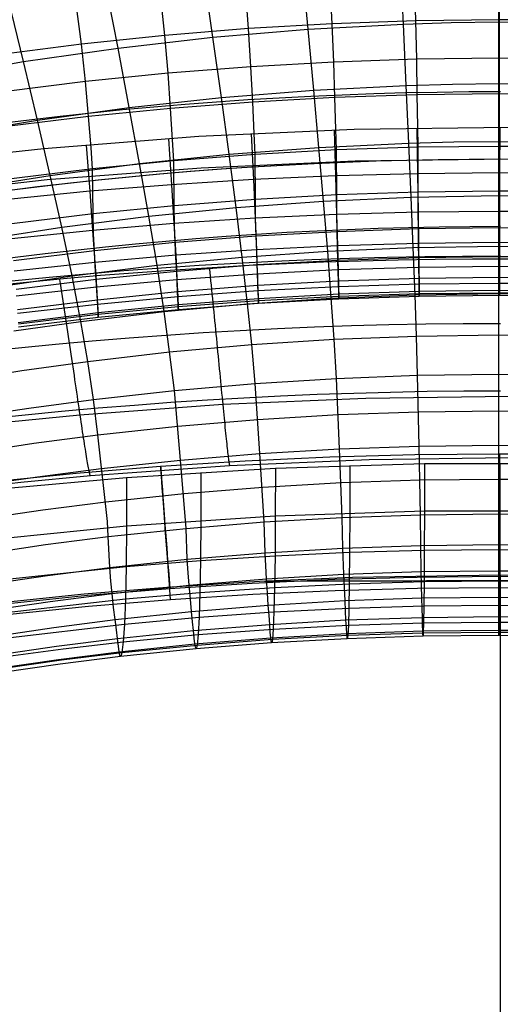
# Model space of a CAD drawing. Extents: x -919 to -345, y -585 to -19.
# Tile 60 of 123: x -668 to -632, y -142 to -69. Entities that reach past the tile are written whole.
import ezdxf

# ---------------------------------------------------------------- set-up
doc = ezdxf.new("R2010")
doc.units = 0
for name, color, linetype in [('IMBOTT_SEDU', 139, 'CONTINUOUS'), ('SCHIUMATO', 84, 'CONTINUOUS'), ('TELAIO', 3, 'CONTINUOUS')]:
    doc.layers.add(name, color=color, linetype=linetype)

msp = doc.modelspace()

# ---------------------------------------------------------------- linework, layer by layer
at = {"layer": 'IMBOTT_SEDU'}
for p, q in [((-657.149, -102.564, -29.439), (-650.873, -102.16, -29.436)), ((-650.873, -102.16, -29.436), (-644.587, -101.872, -29.433)), ((-644.587, -101.872, -29.433), (-638.296, -101.699, -29.432)), ((-638.296, -101.699, -29.432), (-632.005, -101.641, -29.431)), ((-632.005, -101.641, -29.431), (-625.714, -101.698, -29.432)), ((-663.42, -103.078, -29.444), (-657.149, -102.564, -29.439)), ((-669.739, -103.726, -29.45), (-663.42, -103.078, -29.444)), ((-650.356, -111.24, -11.147), (-644.235, -110.957, -11.139)), ((-642.923, -110.817, -11.142), (-649.806, -111.116, -11.15)), ((-644.235, -110.957, -11.139), (-638.11, -110.787, -11.135)), ((-631.977, -110.637, -11.137), (-642.923, -110.817, -11.142)), ((-638.11, -110.787, -11.135), (-631.983, -110.731, -11.133)), ((-631.983, -110.731, -11.133), (-625.857, -110.786, -11.135)), ((-620.999, -110.817, -11.142), (-631.977, -110.637, -11.137)), ((-656.681, -111.558, -11.162), (-662.817, -112.07, -11.177)), ((-662.576, -112.142, -11.172), (-656.47, -111.637, -11.158)), ((-649.806, -111.116, -11.15), (-656.681, -111.558, -11.162)), ((-656.47, -111.637, -11.158), (-650.356, -111.24, -11.147)), ((-638.095, -111.645, -47.28), (-644.203, -111.81, -47.28)), ((-631.984, -111.589, -47.28), (-638.095, -111.645, -47.28)), ((-625.874, -111.644, -47.28), (-631.984, -111.589, -47.28)), ((-631.976, -111.589, -47.28), (-631.976, -560.075, -47.28)), ((-662.817, -112.07, -11.177), (-668.941, -112.709, -11.194)), ((-668.669, -112.772, -11.189), (-662.576, -112.142, -11.172)), ((-656.405, -112.474, -47.28), (-662.495, -112.968, -47.28)), ((-650.307, -112.087, -47.28), (-656.405, -112.474, -47.28)), ((-644.203, -111.81, -47.28), (-650.307, -112.087, -47.28)), ((-662.495, -112.968, -47.28), (-668.574, -113.586, -47.28))]:
    msp.add_line(p, q, dxfattribs=at)
at = {"layer": 'IMBOTT_SEDU', "extrusion": (0.999998, 0.002231, -8.09543e-05)}
msp.add_arc((-122.149, -28.963, -632.228), 21.924, 303.09144, 54.18666, dxfattribs=at)
at = {"layer": 'IMBOTT_SEDU', "extrusion": (0.997204, 0.07473, 6.50382e-05)}
msp.add_arc((-75.063, -28.888, -662.978), 21.9, 303.08779, 54.24787, dxfattribs=at)
at = {"layer": 'IMBOTT_SEDU', "extrusion": (1, 3.91914e-07, 5.65264e-05)}
msp.add_arc((-335.821, -2340.804, -631.969), 2340.561, 84.479048, 95.521503, dxfattribs=at)
at = {"layer": 'IMBOTT_SEDU', "extrusion": (1.6078e-05, 0.756611, -0.653865)}
msp.add_arc((631.947, -2285.957, -76.777), 2204.939, 89.545454, 90.454413, dxfattribs=at)
at = {"layer": 'SCHIUMATO'}
for p, q in [((-639.142, -69.777, 272.303), (-639.367, -64.982, 282.394)), ((-632.063, -69.615, 272.356), (-632.06, -64.802, 282.452)), ((-646.214, -70.153, 272.202), (-646.664, -65.387, 282.297)), ((-653.269, -70.744, 272.054), (-653.946, -66.02, 282.157)), ((-638.217, -69.523, 207.761), (-638.297, -66.463, 217.297)), ((-632.004, -69.446, 207.775), (-632.004, -66.379, 217.316)), ((-660.303, -71.545, 271.862), (-661.204, -66.876, 281.981)), ((-650.633, -70.105, 207.669), (-650.87, -67.075, 217.174)), ((-644.428, -69.743, 207.725), (-644.587, -66.694, 217.249)), ((-656.828, -70.61, 207.592), (-657.144, -67.602, 217.073)), ((-667.31, -72.555, 271.628), (-668.434, -67.952, 281.769)), ((-663.012, -71.257, 207.495), (-663.405, -68.277, 216.946)), ((-650.633, -70.105, 207.669), (-656.828, -70.61, 207.592)), ((-644.428, -69.743, 207.725), (-650.633, -70.105, 207.669)), ((-650.449, -72.931, 198.107), (-650.633, -70.105, 207.669)), ((-646.214, -70.153, 272.202), (-639.142, -69.777, 272.303)), ((-638.217, -69.523, 207.761), (-644.428, -69.743, 207.725)), ((-644.306, -72.583, 198.142), (-644.428, -69.743, 207.725)), ((-639.142, -69.777, 272.303), (-635.604, -69.661, 272.34)), ((-638.932, -74.328, 262.031), (-639.142, -69.777, 272.303)), ((-632.004, -69.446, 207.775), (-638.217, -69.523, 207.761)), ((-638.156, -72.373, 198.164), (-638.217, -69.523, 207.761)), ((-635.604, -69.661, 272.34), (-632.063, -69.615, 272.356)), ((-632.064, -74.182, 262.078), (-632.063, -69.615, 272.356)), ((-632.063, -69.615, 272.356), (-628.517, -69.66, 272.34)), ((-632.005, -72.301, 198.172), (-632.004, -69.446, 207.775)), ((-625.793, -69.52, 207.762), (-632.004, -69.446, 207.775)), ((-656.828, -70.61, 207.592), (-663.012, -71.257, 207.495)), ((-660.303, -71.545, 271.862), (-653.269, -70.744, 272.054)), ((-656.584, -73.416, 198.058), (-656.828, -70.61, 207.592)), ((-653.269, -70.744, 272.054), (-646.214, -70.153, 272.202)), ((-652.641, -75.219, 261.794), (-653.269, -70.744, 272.054)), ((-645.793, -74.673, 261.936), (-646.214, -70.153, 272.202)), ((-663.012, -71.257, 207.495), (-669.171, -72.044, 207.378)), ((-667.31, -72.555, 271.628), (-660.303, -71.545, 271.862)), ((-662.707, -74.039, 197.998), (-663.012, -71.257, 207.495)), ((-659.47, -75.962, 261.609), (-660.303, -71.545, 271.862)), ((-632.005, -72.301, 198.172), (-638.156, -72.373, 198.164)), ((-632.005, -74.945, 188.508), (-632.005, -72.301, 198.172)), ((-625.854, -72.37, 198.165), (-632.005, -72.301, 198.172)), ((-672.931, -73.521, 271.408), (-667.31, -72.555, 271.628)), ((-666.275, -76.902, 261.382), (-667.31, -72.555, 271.628)), ((-650.449, -72.931, 198.107), (-656.584, -73.416, 198.058)), ((-644.306, -72.583, 198.142), (-650.449, -72.931, 198.107)), ((-650.32, -75.551, 188.488), (-650.449, -72.931, 198.107)), ((-638.156, -72.373, 198.164), (-644.306, -72.583, 198.142)), ((-644.22, -75.215, 188.499), (-644.306, -72.583, 198.142)), ((-638.113, -75.013, 188.505), (-638.156, -72.373, 198.164)), ((-656.584, -73.416, 198.058), (-662.707, -74.039, 197.998)), ((-656.412, -76.02, 188.474), (-656.584, -73.416, 198.058)), ((-662.707, -74.039, 197.998), (-668.811, -74.798, 197.924)), ((-662.492, -76.623, 188.455), (-662.707, -74.039, 197.998)), ((-645.793, -74.673, 261.936), (-638.932, -74.328, 262.031)), ((-638.932, -74.328, 262.031), (-635.499, -74.223, 262.064)), ((-638.74, -78.606, 251.643), (-638.932, -74.328, 262.031)), ((-635.499, -74.223, 262.064), (-632.064, -74.182, 262.078)), ((-632.063, -78.476, 251.684), (-632.064, -74.182, 262.078)), ((-632.064, -74.182, 262.078), (-628.623, -74.222, 262.065)), ((-659.47, -75.962, 261.609), (-652.641, -75.219, 261.794)), ((-652.641, -75.219, 261.794), (-645.793, -74.673, 261.936)), ((-652.068, -79.43, 251.419), (-652.641, -75.219, 261.794)), ((-644.22, -75.215, 188.499), (-650.32, -75.551, 188.488)), ((-645.41, -78.923, 251.554), (-645.793, -74.673, 261.936)), ((-638.113, -75.013, 188.505), (-644.22, -75.215, 188.499)), ((-644.141, -77.566, 179.26), (-644.22, -75.215, 188.499)), ((-632.005, -74.945, 188.508), (-638.113, -75.013, 188.505)), ((-638.074, -77.367, 179.262), (-638.113, -75.013, 188.505)), ((-632.006, -77.3, 179.262), (-632.005, -74.945, 188.508)), ((-625.898, -75.01, 188.506), (-632.005, -74.945, 188.508)), ((-650.32, -75.551, 188.488), (-656.412, -76.02, 188.474)), ((-650.202, -77.897, 179.256), (-650.32, -75.551, 188.488)), ((-662.492, -76.623, 188.455), (-668.558, -77.359, 188.432)), ((-666.275, -76.902, 261.382), (-659.47, -75.962, 261.609)), ((-656.412, -76.02, 188.474), (-662.492, -76.623, 188.455)), ((-662.295, -78.958, 179.242), (-662.492, -76.623, 188.455)), ((-658.71, -80.122, 251.242), (-659.47, -75.962, 261.609)), ((-656.254, -78.362, 179.25), (-656.412, -76.02, 188.474)), ((-671.739, -77.801, 261.17), (-666.275, -76.902, 261.382)), ((-665.331, -80.999, 251.026), (-666.275, -76.902, 261.382)), ((-638.054, -78.907, 172.451), (-638.074, -77.367, 179.262)), ((-632.006, -78.839, 172.454), (-632.006, -77.3, 179.262)), ((-654.314, -78.121, -33.762), (-665.817, -79.014, -33.729)), ((-642.789, -77.593, -33.781), (-654.314, -78.121, -33.762)), ((-650.422, -77.912, -33.771), (-650.257, -81.305, -18.45)), ((-650.14, -79.444, 172.431), (-650.202, -77.897, 179.256)), ((-644.285, -77.652, -33.78), (-644.179, -81.034, -18.459)), ((-644.1, -79.108, 172.444), (-644.141, -77.566, 179.26)), ((-631.253, -77.433, -33.788), (-642.789, -77.593, -33.781)), ((-638.145, -77.497, -33.786), (-638.092, -80.871, -18.465)), ((-632.003, -77.446, -33.789), (-632.004, -80.816, -18.467)), ((-662.678, -78.744, -33.741), (-662.407, -82.175, -18.422)), ((-656.553, -78.276, -33.757), (-656.338, -81.686, -18.438)), ((-656.172, -79.913, 172.413), (-656.254, -78.362, 179.25)), ((-645.41, -78.923, 251.554), (-638.74, -78.606, 251.643)), ((-638.74, -78.606, 251.643), (-635.403, -78.512, 251.672)), ((-638.564, -82.605, 241.144), (-638.74, -78.606, 251.643)), ((-632.006, -78.839, 172.454), (-638.054, -78.907, 172.451)), ((-635.403, -78.512, 251.672), (-632.063, -78.476, 251.684)), ((-632.06, -82.489, 241.18), (-632.063, -78.476, 251.684)), ((-632.063, -78.476, 251.684), (-628.719, -78.511, 251.673)), ((-632.007, -82.158, 156.277), (-632.006, -78.839, 172.454)), ((-625.958, -78.902, 172.452), (-632.006, -78.839, 172.454)), ((-665.817, -79.014, -33.729), (-677.286, -80.273, -33.684)), ((-662.192, -80.516, 172.39), (-662.295, -78.958, 179.242)), ((-658.71, -80.122, 251.242), (-652.068, -79.43, 251.419)), ((-650.14, -79.444, 172.431), (-656.172, -79.913, 172.413)), ((-652.068, -79.43, 251.419), (-645.41, -78.923, 251.554)), ((-651.551, -83.371, 240.936), (-652.068, -79.43, 251.419)), ((-644.1, -79.108, 172.444), (-650.14, -79.444, 172.431)), ((-650.123, -82.771, 156.264), (-650.14, -79.444, 172.431)), ((-645.063, -82.899, 241.062), (-645.41, -78.923, 251.554)), ((-638.054, -78.907, 172.451), (-644.1, -79.108, 172.444)), ((-644.089, -82.432, 156.271), (-644.1, -79.108, 172.444)), ((-638.049, -82.228, 156.275), (-638.054, -78.907, 172.451)), ((-665.331, -80.999, 251.026), (-658.71, -80.122, 251.242)), ((-656.172, -79.913, 172.413), (-662.192, -80.516, 172.39)), ((-658.024, -84.018, 240.769), (-658.71, -80.122, 251.242)), ((-656.148, -83.245, 156.255), (-656.172, -79.913, 172.413)), ((-642.711, -79.937, -42.241), (-654.151, -80.455, -42.231)), ((-631.26, -79.78, -42.244), (-642.711, -79.937, -42.241)), ((-670.65, -81.84, 250.823), (-665.331, -80.999, 251.026)), ((-662.192, -80.516, 172.39), (-668.213, -81.254, 172.362)), ((-654.151, -80.455, -42.231), (-665.569, -81.332, -42.214)), ((-664.477, -84.841, 240.564), (-665.331, -80.999, 251.026)), ((-662.161, -83.853, 156.243), (-662.192, -80.516, 172.39)), ((-644.179, -81.034, -18.459), (-650.257, -81.305, -18.45)), ((-638.092, -80.871, -18.465), (-644.179, -81.034, -18.459)), ((-644.179, -81.034, -18.459), (-644.093, -83.89, -3.035)), ((-632.004, -80.816, -18.467), (-638.092, -80.871, -18.465)), ((-638.092, -80.871, -18.465), (-638.05, -83.719, -3.04)), ((-632.004, -80.816, -18.467), (-632.005, -83.662, -3.042)), ((-625.905, -80.869, -18.466), (-632.004, -80.816, -18.467)), ((-665.569, -81.332, -42.214), (-676.955, -82.566, -42.19)), ((-656.338, -81.686, -18.438), (-662.407, -82.175, -18.422)), ((-650.257, -81.305, -18.45), (-656.338, -81.686, -18.438)), ((-656.338, -81.686, -18.438), (-656.164, -84.569, -3.015)), ((-650.257, -81.305, -18.45), (-650.132, -84.173, -3.027)), ((-662.407, -82.175, -18.422), (-668.467, -82.773, -18.403)), ((-662.407, -82.175, -18.422), (-662.188, -85.078, -3)), ((-644.089, -82.432, 156.271), (-650.123, -82.771, 156.264)), ((-638.049, -82.228, 156.275), (-644.089, -82.432, 156.271)), ((-644.075, -83.9, 148.061), (-644.089, -82.432, 156.271)), ((-638.564, -82.605, 241.144), (-632.06, -82.489, 241.18)), ((-632.007, -82.158, 156.277), (-638.049, -82.228, 156.275)), ((-638.043, -83.695, 148.063), (-638.049, -82.228, 156.275)), ((-632.056, -86.234, 230.581), (-632.06, -82.489, 241.18)), ((-632.06, -82.489, 241.18), (-625.543, -82.604, 241.144)), ((-632.007, -83.624, 148.064), (-632.007, -82.158, 156.277)), ((-625.965, -82.222, 156.276), (-632.007, -82.158, 156.277)), ((-656.148, -83.245, 156.255), (-662.161, -83.853, 156.243)), ((-650.123, -82.771, 156.264), (-656.148, -83.245, 156.255)), ((-656.12, -84.714, 148.051), (-656.148, -83.245, 156.255)), ((-651.551, -83.371, 240.936), (-645.063, -82.899, 241.062)), ((-650.102, -84.239, 148.057), (-650.123, -82.771, 156.264)), ((-645.063, -82.899, 241.062), (-638.564, -82.605, 241.144)), ((-644.754, -86.61, 230.477), (-645.063, -82.899, 241.062)), ((-638.408, -86.338, 230.551), (-638.564, -82.605, 241.144)), ((-662.161, -83.853, 156.243), (-668.183, -84.599, 156.228)), ((-662.126, -85.322, 148.045), (-662.161, -83.853, 156.243)), ((-658.024, -84.018, 240.769), (-651.551, -83.371, 240.936)), ((-651.091, -87.052, 230.361), (-651.551, -83.371, 240.936)), ((-644.093, -83.89, -3.035), (-650.132, -84.173, -3.027)), ((-638.05, -83.719, -3.04), (-644.093, -83.89, -3.035)), ((-644.093, -83.89, -3.035), (-644.028, -86.217, 12.473)), ((-644.051, -85.171, 139.998), (-644.075, -83.9, 148.061)), ((-632.005, -83.662, -3.042), (-638.05, -83.719, -3.04)), ((-638.05, -83.719, -3.04), (-638.018, -86.04, 12.468)), ((-638.03, -84.966, 140), (-638.043, -83.695, 148.063)), ((-632.008, -84.895, 140.001), (-632.007, -83.624, 148.064)), ((-632.005, -83.662, -3.042), (-632.006, -85.98, 12.466)), ((-625.941, -83.717, -3.041), (-632.005, -83.662, -3.042)), ((-664.477, -84.841, 240.564), (-658.024, -84.018, 240.769)), ((-656.164, -84.569, -3.015), (-662.188, -85.078, -3)), ((-657.414, -87.661, 230.206), (-658.024, -84.018, 240.769)), ((-650.132, -84.173, -3.027), (-656.164, -84.569, -3.015)), ((-656.164, -84.569, -3.015), (-656.031, -86.921, 12.491)), ((-656.07, -85.984, 139.99), (-656.12, -84.714, 148.051)), ((-650.132, -84.173, -3.027), (-650.047, -86.511, 12.48)), ((-650.065, -85.51, 139.995), (-650.102, -84.239, 148.057)), ((-669.664, -85.63, 240.373), (-664.477, -84.841, 240.564)), ((-662.188, -85.078, -3), (-668.201, -85.7, -2.982)), ((-663.719, -88.436, 230.014), (-664.477, -84.841, 240.564)), ((-662.188, -85.078, -3), (-662.021, -87.449, 12.504)), ((-662.063, -86.593, 139.984), (-662.126, -85.322, 148.045)), ((-644.051, -85.171, 139.998), (-650.065, -85.51, 139.995)), ((-638.03, -84.966, 140), (-644.051, -85.171, 139.998)), ((-644.021, -86.307, 131.843), (-644.051, -85.171, 139.998)), ((-632.008, -84.895, 140.001), (-638.03, -84.966, 140)), ((-638.016, -86.102, 131.845), (-638.03, -84.966, 140)), ((-632.008, -86.032, 131.846), (-632.008, -84.895, 140.001)), ((-625.985, -84.959, 140.001), (-632.008, -84.895, 140.001)), ((-656.07, -85.984, 139.99), (-662.063, -86.593, 139.984)), ((-650.065, -85.51, 139.995), (-656.07, -85.984, 139.99)), ((-656.011, -87.118, 131.836), (-656.07, -85.984, 139.99)), ((-650.021, -86.645, 131.84), (-650.065, -85.51, 139.995)), ((-638.018, -86.04, 12.468), (-644.028, -86.217, 12.473)), ((-632.006, -85.98, 12.466), (-638.018, -86.04, 12.468)), ((-638.018, -86.04, 12.468), (-637.995, -87.822, 28.047)), ((-638.002, -87.099, 123.636), (-638.016, -86.102, 131.845)), ((-632.008, -87.029, 123.637), (-632.008, -86.032, 131.846)), ((-632.006, -85.98, 12.466), (-632.007, -87.76, 28.045)), ((-625.983, -86.036, 12.468), (-632.006, -85.98, 12.466)), ((-662.063, -86.593, 139.984), (-668.055, -87.337, 139.977)), ((-661.99, -87.725, 131.831), (-662.063, -86.593, 139.984)), ((-650.047, -86.511, 12.48), (-656.031, -86.921, 12.491)), ((-651.091, -87.052, 230.361), (-644.754, -86.61, 230.477)), ((-644.028, -86.217, 12.473), (-650.047, -86.511, 12.48)), ((-650.047, -86.511, 12.48), (-650.014, -87.479, 20.26)), ((-649.98, -87.64, 123.632), (-650.021, -86.645, 131.84)), ((-644.754, -86.61, 230.477), (-638.408, -86.338, 230.551)), ((-644.49, -90.097, 219.809), (-644.754, -86.61, 230.477)), ((-644.028, -86.217, 12.473), (-644.002, -87.179, 20.253)), ((-643.994, -87.303, 123.635), (-644.021, -86.307, 131.843)), ((-638.408, -86.338, 230.551), (-632.056, -86.234, 230.581)), ((-638.275, -89.842, 219.875), (-638.408, -86.338, 230.551)), ((-632.055, -89.749, 219.901), (-632.056, -86.234, 230.581)), ((-632.056, -86.234, 230.581), (-625.693, -86.336, 230.551)), ((-662.021, -87.449, 12.504), (-667.999, -88.093, 12.52)), ((-656.031, -86.921, 12.491), (-662.021, -87.449, 12.504)), ((-662.021, -87.449, 12.504), (-661.955, -88.431, 20.282)), ((-657.414, -87.661, 230.206), (-651.091, -87.052, 230.361)), ((-656.031, -86.921, 12.491), (-655.979, -87.895, 20.269)), ((-655.957, -88.111, 123.629), (-656.011, -87.118, 131.836)), ((-649.98, -87.64, 123.632), (-655.957, -88.111, 123.629)), ((-650.696, -90.513, 219.705), (-651.091, -87.052, 230.361)), ((-650.014, -87.479, 20.26), (-649.985, -88.31, 28.057)), ((-643.994, -87.303, 123.635), (-649.98, -87.64, 123.632)), ((-649.949, -88.48, 115.436), (-649.98, -87.64, 123.632)), ((-644.002, -87.179, 20.253), (-643.981, -88.005, 28.051)), ((-638.002, -87.099, 123.636), (-643.994, -87.303, 123.635)), ((-643.973, -88.144, 115.438), (-643.994, -87.303, 123.635)), ((-632.008, -87.029, 123.637), (-638.002, -87.099, 123.636)), ((-637.992, -87.941, 115.439), (-638.002, -87.099, 123.636)), ((-632.008, -87.871, 115.439), (-632.008, -87.029, 123.637)), ((-626.014, -87.092, 123.637), (-632.008, -87.029, 123.637)), ((-663.719, -88.436, 230.014), (-657.414, -87.661, 230.206)), ((-661.922, -88.716, 123.625), (-661.99, -87.725, 131.831)), ((-655.957, -88.111, 123.629), (-661.922, -88.716, 123.625)), ((-656.888, -91.089, 219.563), (-657.414, -87.661, 230.206)), ((-655.979, -87.895, 20.269), (-655.936, -88.733, 28.066)), ((-655.915, -88.949, 115.434), (-655.957, -88.111, 123.629)), ((-649.985, -88.31, 28.057), (-655.936, -88.733, 28.066)), ((-653.54, -87.856, -46.998), (-653.507, -88.175, -47.02)), ((-653.507, -88.175, -47.02), (-653.475, -88.496, -47.035)), ((-643.981, -88.005, 28.051), (-649.985, -88.31, 28.057)), ((-649.985, -88.31, 28.057), (-649.928, -89.567, 43.694)), ((-637.995, -87.822, 28.047), (-643.981, -88.005, 28.051)), ((-643.981, -88.005, 28.051), (-643.95, -89.254, 43.688)), ((-643.958, -88.838, 107.185), (-643.973, -88.144, 115.438)), ((-632.007, -87.76, 28.045), (-637.995, -87.822, 28.047)), ((-637.995, -87.822, 28.047), (-637.98, -89.066, 43.685)), ((-637.984, -88.636, 107.186), (-637.992, -87.941, 115.439)), ((-632.007, -87.76, 28.045), (-632.008, -89.001, 43.684)), ((-632.008, -88.566, 107.186), (-632.008, -87.871, 115.439)), ((-626.019, -87.817, 28.046), (-632.007, -87.76, 28.045)), ((-668.787, -89.181, 229.835), (-663.719, -88.436, 230.014)), ((-661.922, -88.716, 123.625), (-667.872, -89.455, 123.619)), ((-664.653, -88.705, -46.998), (-664.604, -89.022, -47.02)), ((-664.604, -89.022, -47.02), (-664.555, -89.341, -47.035)), ((-663.063, -91.823, 219.387), (-663.719, -88.436, 230.014)), ((-661.955, -88.431, 20.282), (-661.9, -89.277, 28.078)), ((-661.869, -89.552, 115.431), (-661.922, -88.716, 123.625)), ((-655.936, -88.733, 28.066), (-661.9, -89.277, 28.078)), ((-655.936, -88.733, 28.066), (-655.872, -90.002, 43.701)), ((-655.884, -89.64, 107.185), (-655.915, -88.949, 115.434)), ((-653.475, -88.496, -47.035), (-653.442, -88.819, -47.044)), ((-653.442, -88.819, -47.044), (-653.409, -89.144, -47.046)), ((-649.926, -89.173, 107.185), (-649.949, -88.48, 115.436)), ((-643.958, -88.838, 107.185), (-649.926, -89.173, 107.185)), ((-637.984, -88.636, 107.186), (-643.958, -88.838, 107.185)), ((-643.938, -89.809, 90.694), (-643.958, -88.838, 107.185)), ((-637.98, -89.066, 43.685), (-643.95, -89.254, 43.688)), ((-632.008, -88.566, 107.186), (-637.984, -88.636, 107.186)), ((-637.975, -89.609, 90.693), (-637.984, -88.636, 107.186)), ((-632.008, -89.001, 43.684), (-637.98, -89.066, 43.685)), ((-637.98, -89.066, 43.685), (-637.972, -89.789, 59.356)), ((-632.008, -89.54, 90.692), (-632.008, -88.566, 107.186)), ((-626.033, -88.629, 107.186), (-632.008, -88.566, 107.186)), ((-632.008, -89.001, 43.684), (-632.008, -89.723, 59.355)), ((-626.038, -89.06, 43.685), (-632.008, -89.001, 43.684)), ((-661.9, -89.277, 28.078), (-667.852, -89.942, 28.092)), ((-664.555, -89.341, -47.035), (-664.505, -89.662, -47.044)), ((-664.505, -89.662, -47.044), (-664.456, -89.985, -47.047)), ((-661.9, -89.277, 28.078), (-661.819, -90.562, 43.711)), ((-661.831, -90.24, 107.184), (-661.869, -89.552, 115.431)), ((-655.884, -89.64, 107.185), (-661.831, -90.24, 107.184)), ((-649.926, -89.173, 107.185), (-655.884, -89.64, 107.185)), ((-655.846, -90.602, 90.699), (-655.884, -89.64, 107.185)), ((-649.928, -89.567, 43.694), (-655.872, -90.002, 43.701)), ((-653.409, -89.144, -47.046), (-653.376, -89.47, -47.042)), ((-653.376, -89.47, -47.042), (-653.343, -89.799, -47.03)), ((-653.343, -89.799, -47.03), (-653.31, -90.128, -47.012)), ((-643.95, -89.254, 43.688), (-649.928, -89.567, 43.694)), ((-649.928, -89.567, 43.694), (-649.89, -90.302, 59.363)), ((-649.896, -90.14, 90.696), (-649.926, -89.173, 107.185)), ((-643.938, -89.809, 90.694), (-649.896, -90.14, 90.696)), ((-643.95, -89.254, 43.688), (-643.934, -89.982, 59.358)), ((-637.975, -89.609, 90.693), (-643.938, -89.809, 90.694)), ((-643.934, -90.071, 82.756), (-643.938, -89.809, 90.694)), ((-637.972, -89.789, 59.356), (-643.934, -89.982, 59.358)), ((-638.275, -89.842, 219.875), (-632.055, -89.749, 219.901)), ((-632.008, -89.54, 90.692), (-637.975, -89.609, 90.693)), ((-637.973, -89.873, 82.754), (-637.975, -89.609, 90.693)), ((-632.008, -89.723, 59.355), (-637.972, -89.789, 59.356)), ((-637.972, -89.789, 59.356), (-637.971, -89.983, 75.024)), ((-632.056, -92.829, 209.959), (-632.055, -89.749, 219.901)), ((-632.055, -89.749, 219.901), (-625.825, -89.841, 219.875)), ((-632.008, -89.804, 82.753), (-632.008, -89.54, 90.692)), ((-626.042, -89.602, 90.693), (-632.008, -89.54, 90.692)), ((-632.008, -89.723, 59.355), (-632.008, -89.915, 75.023)), ((-626.044, -89.783, 59.355), (-632.008, -89.723, 59.355)), ((-632.008, -89.915, 75.023), (-632.008, -89.804, 82.753)), ((-661.831, -90.24, 107.184), (-667.761, -90.972, 107.183)), ((-661.819, -90.562, 43.711), (-667.752, -91.246, 43.723)), ((-664.456, -89.985, -47.047), (-664.406, -90.31, -47.042)), ((-664.406, -90.31, -47.042), (-664.356, -90.636, -47.031)), ((-661.784, -91.195, 90.703), (-661.831, -90.24, 107.184)), ((-655.872, -90.002, 43.701), (-661.819, -90.562, 43.711)), ((-661.819, -90.562, 43.711), (-661.776, -91.321, 59.377)), ((-656.888, -91.089, 219.563), (-650.696, -90.513, 219.705)), ((-655.872, -90.002, 43.701), (-655.838, -90.748, 59.369)), ((-649.896, -90.14, 90.696), (-655.846, -90.602, 90.699)), ((-649.89, -90.302, 59.363), (-655.838, -90.748, 59.369)), ((-649.884, -90.506, 75.029), (-655.833, -90.961, 75.034)), ((-653.31, -90.128, -47.012), (-653.277, -90.458, -46.987)), ((-653.277, -90.458, -46.987), (-653.244, -90.789, -46.955)), ((-650.696, -90.513, 219.705), (-644.49, -90.097, 219.809)), ((-650.386, -93.546, 209.799), (-650.696, -90.513, 219.705)), ((-649.888, -90.4, 82.759), (-649.896, -90.14, 90.696)), ((-643.934, -89.982, 59.358), (-649.89, -90.302, 59.363)), ((-649.89, -90.302, 59.363), (-649.884, -90.506, 75.029)), ((-649.884, -90.506, 75.029), (-649.888, -90.4, 82.759)), ((-643.932, -90.18, 75.026), (-649.884, -90.506, 75.029)), ((-644.49, -90.097, 219.809), (-638.275, -89.842, 219.875)), ((-644.283, -93.153, 209.885), (-644.49, -90.097, 219.809)), ((-643.934, -89.982, 59.358), (-643.932, -90.18, 75.026)), ((-643.932, -90.18, 75.026), (-643.934, -90.071, 82.756)), ((-637.971, -89.983, 75.024), (-643.932, -90.18, 75.026)), ((-638.172, -92.914, 209.939), (-638.275, -89.842, 219.875)), ((-637.971, -89.983, 75.024), (-637.973, -89.873, 82.754)), ((-632.008, -89.915, 75.023), (-637.971, -89.983, 75.024)), ((-626.045, -89.976, 75.024), (-632.008, -89.915, 75.023)), ((-661.784, -91.195, 90.703), (-667.707, -91.92, 90.708)), ((-664.356, -90.636, -47.031), (-664.306, -90.963, -47.013)), ((-664.306, -90.963, -47.013), (-664.255, -91.291, -46.988)), ((-664.255, -91.291, -46.988), (-664.205, -91.62, -46.956)), ((-663.063, -91.823, 219.387), (-656.888, -91.089, 219.563)), ((-655.846, -90.602, 90.699), (-661.784, -91.195, 90.703)), ((-661.772, -91.447, 82.768), (-661.784, -91.195, 90.703)), ((-655.838, -90.748, 59.369), (-661.776, -91.321, 59.377)), ((-655.833, -90.961, 75.034), (-661.768, -91.545, 75.04)), ((-656.477, -94.092, 209.683), (-656.888, -91.089, 219.563)), ((-655.837, -90.859, 82.763), (-655.846, -90.602, 90.699)), ((-655.838, -90.748, 59.369), (-655.833, -90.961, 75.034)), ((-655.833, -90.961, 75.034), (-655.837, -90.859, 82.763)), ((-653.244, -90.789, -46.955), (-653.21, -91.12, -46.917)), ((-653.21, -91.12, -46.917), (-653.177, -91.452, -46.871)), ((-668.027, -92.53, 219.219), (-663.063, -91.823, 219.387)), ((-661.776, -91.321, 59.377), (-667.699, -92.02, 59.386)), ((-661.768, -91.545, 75.04), (-667.69, -92.258, 75.048)), ((-664.205, -91.62, -46.956), (-664.155, -91.949, -46.918)), ((-664.155, -91.949, -46.918), (-664.105, -92.278, -46.872)), ((-662.552, -94.791, 209.538), (-663.063, -91.823, 219.387)), ((-661.776, -91.321, 59.377), (-661.768, -91.545, 75.04)), ((-661.768, -91.545, 75.04), (-661.772, -91.447, 82.768)), ((-653.177, -91.452, -46.871), (-653.144, -91.783, -46.819)), ((-653.144, -91.783, -46.819), (-653.111, -92.114, -46.759)), ((-664.105, -92.278, -46.872), (-664.055, -92.608, -46.819)), ((-664.055, -92.608, -46.819), (-664.005, -92.937, -46.76)), ((-653.111, -92.114, -46.759), (-653.079, -92.444, -46.693)), ((-653.079, -92.444, -46.693), (-653.046, -92.774, -46.62)), ((-664.005, -92.937, -46.76), (-663.956, -93.265, -46.694)), ((-663.956, -93.265, -46.694), (-663.906, -93.592, -46.621)), ((-653.046, -92.774, -46.62), (-653.014, -93.102, -46.54)), ((-653.014, -93.102, -46.54), (-652.981, -93.429, -46.453)), ((-652.981, -93.429, -46.453), (-652.949, -93.754, -46.36)), ((-650.386, -93.546, 209.799), (-644.283, -93.153, 209.885)), ((-644.283, -93.153, 209.885), (-638.172, -92.914, 209.939)), ((-644.109, -96.048, 199.917), (-644.283, -93.153, 209.885)), ((-638.172, -92.914, 209.939), (-632.056, -92.829, 209.959)), ((-638.085, -95.823, 199.959), (-638.172, -92.914, 209.939)), ((-632.057, -95.745, 199.973), (-632.056, -92.829, 209.959)), ((-632.056, -92.829, 209.959), (-625.93, -92.913, 209.939)), ((-663.906, -93.592, -46.621), (-663.857, -93.919, -46.541)), ((-663.857, -93.919, -46.541), (-663.808, -94.243, -46.454)), ((-662.552, -94.791, 209.538), (-656.477, -94.092, 209.683)), ((-656.477, -94.092, 209.683), (-650.386, -93.546, 209.799)), ((-656.129, -96.943, 199.76), (-656.477, -94.092, 209.683)), ((-652.949, -93.754, -46.36), (-652.918, -94.077, -46.26)), ((-652.918, -94.077, -46.26), (-652.886, -94.398, -46.154)), ((-650.125, -96.422, 199.85), (-650.386, -93.546, 209.799)), ((-667.434, -95.465, 209.402), (-662.552, -94.791, 209.538)), ((-663.808, -94.243, -46.454), (-663.76, -94.567, -46.361)), ((-663.76, -94.567, -46.361), (-663.712, -94.888, -46.261)), ((-663.712, -94.888, -46.261), (-663.664, -95.207, -46.155)), ((-662.12, -97.612, 199.649), (-662.552, -94.791, 209.538)), ((-652.886, -94.398, -46.154), (-652.855, -94.717, -46.041)), ((-652.855, -94.717, -46.041), (-652.824, -95.033, -45.922)), ((-672.309, -96.238, 209.249), (-667.434, -95.465, 209.402)), ((-663.664, -95.207, -46.155), (-663.617, -95.524, -46.042)), ((-663.617, -95.524, -46.042), (-663.57, -95.838, -45.924)), ((-652.824, -95.033, -45.922), (-652.794, -95.346, -45.798)), ((-652.794, -95.346, -45.798), (-652.764, -95.656, -45.667)), ((-652.764, -95.656, -45.667), (-652.734, -95.963, -45.53)), ((-663.57, -95.838, -45.924), (-663.524, -96.15, -45.799)), ((-663.524, -96.15, -45.799), (-663.478, -96.458, -45.668)), ((-652.734, -95.963, -45.53), (-652.705, -96.266, -45.387)), ((-652.705, -96.266, -45.387), (-652.676, -96.566, -45.239)), ((-650.125, -96.422, 199.85), (-644.109, -96.048, 199.917)), ((-644.109, -96.048, 199.917), (-638.085, -95.823, 199.959)), ((-643.879, -101.28, 179.818), (-644.109, -96.048, 199.917)), ((-638.085, -95.823, 199.959), (-632.057, -95.745, 199.973)), ((-637.971, -101.073, 179.834), (-638.085, -95.823, 199.959)), ((-632.06, -101.005, 179.839), (-632.057, -95.745, 199.973)), ((-632.057, -95.745, 199.973), (-626.019, -95.822, 199.959)), ((-663.478, -96.458, -45.668), (-663.433, -96.763, -45.531)), ((-663.433, -96.763, -45.531), (-663.389, -97.064, -45.388)), ((-663.389, -97.064, -45.388), (-663.345, -97.362, -45.24)), ((-662.12, -97.612, 199.649), (-656.129, -96.943, 199.76)), ((-656.129, -96.943, 199.76), (-650.125, -96.422, 199.85)), ((-655.671, -102.114, 179.757), (-656.129, -96.943, 199.76)), ((-652.676, -96.566, -45.239), (-652.648, -96.861, -45.085)), ((-652.648, -96.861, -45.085), (-652.62, -97.152, -44.927)), ((-649.78, -101.628, 179.792), (-650.125, -96.422, 199.85)), ((-666.932, -98.258, 199.544), (-662.12, -97.612, 199.649)), ((-663.345, -97.362, -45.24), (-663.302, -97.656, -45.086)), ((-663.302, -97.656, -45.086), (-663.26, -97.945, -44.927)), ((-661.798, -100.245, 189.702), (-662.12, -97.612, 199.649)), ((-652.62, -97.152, -44.927), (-652.592, -97.439, -44.763)), ((-652.592, -97.439, -44.763), (-652.565, -97.722, -44.594)), ((-652.565, -97.722, -44.594), (-652.539, -98, -44.42)), ((-641.924, -97.535, -44.42), (-652.539, -98, -44.42)), ((-631.3, -97.394, -44.42), (-641.924, -97.535, -44.42)), ((-671.737, -98.998, 199.427), (-666.932, -98.258, 199.544)), ((-663.26, -97.945, -44.927), (-663.218, -98.231, -44.764)), ((-663.218, -98.231, -44.764), (-663.177, -98.512, -44.595)), ((-663.177, -98.512, -44.595), (-663.137, -98.788, -44.421)), ((-652.539, -98, -44.42), (-663.137, -98.788, -44.421)), ((-652.539, -98, -44.42), (-652.515, -98.255, -44.252)), ((-652.515, -98.255, -44.252), (-652.49, -98.506, -44.074)), ((-652.49, -98.506, -44.074), (-652.467, -98.754, -43.887)), ((-643.979, -98.74, 189.889), (-638.021, -98.525, 189.918)), ((-638.021, -98.525, 189.918), (-632.059, -98.453, 189.928)), ((-632.059, -98.453, 189.928), (-626.085, -98.524, 189.918)), ((-663.137, -98.788, -44.421), (-668.421, -99.302, -44.422)), ((-663.137, -98.788, -44.421), (-663.1, -99.042, -44.253)), ((-663.1, -99.042, -44.253), (-663.063, -99.292, -44.075)), ((-663.063, -99.292, -44.075), (-663.027, -99.538, -43.888)), ((-655.871, -99.601, 189.78), (-649.93, -99.099, 189.843)), ((-652.467, -98.754, -43.887), (-652.443, -98.997, -43.691)), ((-652.443, -98.997, -43.691), (-652.419, -99.234, -43.486)), ((-652.419, -99.234, -43.486), (-652.396, -99.467, -43.273)), ((-649.93, -99.099, 189.843), (-643.979, -98.74, 189.889)), ((-663.027, -99.538, -43.888), (-662.991, -99.779, -43.692)), ((-662.991, -99.779, -43.692), (-662.955, -100.016, -43.487)), ((-662.955, -100.016, -43.487), (-662.92, -100.247, -43.273)), ((-661.798, -100.245, 189.702), (-655.871, -99.601, 189.78)), ((-652.396, -99.467, -43.273), (-652.374, -99.693, -43.05)), ((-652.374, -99.693, -43.05), (-652.352, -99.913, -42.82)), ((-652.352, -99.913, -42.82), (-652.33, -100.127, -42.581)), ((-666.557, -100.868, 189.629), (-661.798, -100.245, 189.702)), ((-662.92, -100.247, -43.273), (-662.886, -100.472, -43.051)), ((-662.886, -100.472, -43.051), (-662.852, -100.691, -42.82)), ((-662.852, -100.691, -42.82), (-662.819, -100.903, -42.582)), ((-661.077, -106.675, 163.601), (-661.798, -100.245, 189.702)), ((-652.33, -100.127, -42.581), (-652.309, -100.333, -42.335)), ((-652.309, -100.333, -42.335), (-652.288, -100.531, -42.081)), ((-652.288, -100.531, -42.081), (-652.268, -100.722, -41.82)), ((-652.268, -100.722, -41.82), (-652.248, -100.904, -41.552)), ((-671.308, -101.582, 189.547), (-666.557, -100.868, 189.629)), ((-662.819, -100.903, -42.582), (-662.786, -101.107, -42.335)), ((-662.786, -101.107, -42.335), (-662.755, -101.304, -42.081)), ((-662.755, -101.304, -42.081), (-662.724, -101.494, -41.82)), ((-662.724, -101.494, -41.82), (-662.694, -101.674, -41.552)), ((-652.248, -100.904, -41.552), (-652.229, -101.077, -41.278)), ((-652.229, -101.077, -41.278), (-652.211, -101.242, -40.997)), ((-652.211, -101.242, -40.997), (-652.194, -101.397, -40.711)), ((-652.194, -101.397, -40.711), (-652.177, -101.542, -40.421)), ((-649.78, -101.628, 179.792), (-643.879, -101.28, 179.818)), ((-643.879, -101.28, 179.818), (-637.971, -101.073, 179.834)), ((-643.675, -106.362, 158.652), (-643.879, -101.28, 179.818)), ((-637.971, -101.073, 179.834), (-632.06, -101.005, 179.839)), ((-637.87, -106.161, 158.652), (-637.971, -101.073, 179.834)), ((-632.062, -106.097, 158.652), (-632.06, -101.005, 179.839)), ((-632.06, -101.005, 179.839), (-626.136, -101.072, 179.834)), ((-662.694, -101.674, -41.552), (-662.665, -101.847, -41.278)), ((-662.665, -101.847, -41.278), (-662.638, -102.01, -40.998)), ((-662.638, -102.01, -40.998), (-662.611, -102.164, -40.712)), ((-662.611, -102.164, -40.712), (-662.585, -102.308, -40.421)), ((-661.549, -102.739, 179.713), (-655.671, -102.114, 179.757)), ((-655.671, -102.114, 179.757), (-649.78, -101.628, 179.792)), ((-655.264, -107.175, 158.648), (-655.671, -102.114, 179.757)), ((-652.177, -101.542, -40.421), (-652.161, -101.678, -40.125)), ((-652.161, -101.678, -40.125), (-652.146, -101.804, -39.825)), ((-652.146, -101.804, -39.825), (-652.132, -101.919, -39.522)), ((-652.132, -101.919, -39.522), (-652.118, -102.024, -39.215)), ((-652.118, -102.024, -39.215), (-652.105, -102.119, -38.906)), ((-652.105, -102.119, -38.906), (-652.094, -102.204, -38.595)), ((-652.094, -102.204, -38.595), (-652.083, -102.278, -38.282)), ((-652.027, -102.502, -35.78), (-641.684, -102.058, -35.78)), ((-649.474, -106.7, 158.651), (-649.78, -101.628, 179.792)), ((-641.684, -102.058, -35.78), (-631.332, -101.923, -35.78)), ((-666.266, -103.343, 179.671), (-661.549, -102.739, 179.713)), ((-662.585, -102.308, -40.421), (-662.561, -102.443, -40.125)), ((-662.561, -102.443, -40.125), (-662.538, -102.567, -39.825)), ((-662.538, -102.567, -39.825), (-662.516, -102.682, -39.522)), ((-662.516, -102.682, -39.522), (-662.495, -102.786, -39.216)), ((-662.495, -102.786, -39.216), (-662.476, -102.88, -38.906)), ((-662.476, -102.88, -38.906), (-662.457, -102.964, -38.595)), ((-662.457, -102.964, -38.595), (-662.441, -103.037, -38.282)), ((-662.354, -103.256, -35.78), (-652.027, -102.502, -35.78)), ((-648.634, -102.736, -35.882), (-659.669, -103.424, -35.886)), ((-652.083, -102.278, -38.282), (-652.073, -102.342, -37.968)), ((-652.073, -102.342, -37.968), (-652.064, -102.395, -37.653)), ((-652.064, -102.395, -37.653), (-652.055, -102.438, -37.339)), ((-652.055, -102.438, -37.339), (-652.048, -102.47, -37.024)), ((-652.048, -102.47, -37.024), (-652.041, -102.493, -36.711)), ((-652.041, -102.493, -36.711), (-652.036, -102.505, -36.399)), ((-652.036, -102.505, -36.399), (-652.031, -102.508, -36.088)), ((-652.031, -102.508, -36.088), (-652.027, -102.502, -35.78)), ((-648.634, -102.736, -35.882), (-648.643, -106.247, -19.911)), ((-637.583, -102.393, -35.877), (-648.634, -102.736, -35.882)), ((-643.109, -102.522, -35.88), (-643.117, -106.013, -19.909)), ((-637.583, -102.393, -35.877), (-637.588, -105.874, -19.906)), ((-626.516, -102.393, -35.877), (-637.583, -102.393, -35.877)), ((-632.054, -102.351, -35.875), (-632.057, -105.828, -19.903)), ((-670.975, -104.037, 179.625), (-666.266, -103.343, 179.671)), ((-659.669, -103.424, -35.886), (-668.51, -104.227, -35.889)), ((-667.507, -103.748, -35.78), (-662.354, -103.256, -35.78)), ((-662.441, -103.037, -38.282), (-662.425, -103.1, -37.968)), ((-662.425, -103.1, -37.968), (-662.411, -103.152, -37.653)), ((-662.411, -103.152, -37.653), (-662.398, -103.195, -37.339)), ((-662.398, -103.195, -37.339), (-662.387, -103.227, -37.024)), ((-662.387, -103.227, -37.024), (-662.376, -103.249, -36.711)), ((-662.376, -103.249, -36.711), (-662.368, -103.261, -36.399)), ((-662.368, -103.261, -36.399), (-662.36, -103.263, -36.088)), ((-662.36, -103.263, -36.088), (-662.354, -103.256, -35.78)), ((-659.669, -103.424, -35.886), (-659.68, -106.997, -19.916)), ((-654.154, -103.037, -35.884), (-654.165, -106.575, -19.914)), ((-643.743, -103.785, 169.744), (-637.903, -103.584, 169.746)), ((-637.903, -103.584, 169.746), (-632.061, -103.519, 169.746)), ((-632.061, -103.519, 169.746), (-626.205, -103.583, 169.746)), ((-672.648, -104.348, -35.78), (-667.507, -103.748, -35.78)), ((-655.4, -104.597, 169.735), (-649.576, -104.123, 169.74)), ((-649.576, -104.123, 169.74), (-643.743, -103.785, 169.744)), ((-661.211, -105.207, 169.728), (-655.4, -104.597, 169.735)), ((-670.528, -106.476, 169.713), (-665.874, -105.798, 169.721)), ((-665.874, -105.798, 169.721), (-661.211, -105.207, 169.728)), ((-648.643, -106.247, -19.911), (-637.588, -105.874, -19.906)), ((-637.588, -105.874, -19.906), (-637.596, -108.804, -3.825)), ((-637.588, -105.874, -19.906), (-626.515, -105.873, -19.906)), ((-632.057, -105.828, -19.903), (-632.059, -108.756, -3.823)), ((-659.68, -106.997, -19.916), (-648.643, -106.247, -19.911)), ((-654.165, -106.575, -19.914), (-654.191, -109.557, -3.832)), ((-649.474, -106.7, 158.651), (-643.675, -106.362, 158.652)), ((-648.643, -106.247, -19.911), (-648.664, -109.205, -3.829)), ((-643.675, -106.362, 158.652), (-637.87, -106.161, 158.652)), ((-643.627, -108.65, 147.495), (-643.675, -106.362, 158.652)), ((-643.117, -106.013, -19.909), (-643.132, -108.953, -3.827)), ((-637.87, -106.161, 158.652), (-632.062, -106.097, 158.652)), ((-637.846, -108.448, 147.495), (-637.87, -106.161, 158.652)), ((-632.063, -108.384, 147.496), (-632.062, -106.097, 158.652)), ((-632.062, -106.097, 158.652), (-626.24, -106.16, 158.651)), ((-668.513, -107.872, -19.919), (-659.68, -106.997, -19.916)), ((-661.041, -107.788, 158.643), (-661.077, -106.675, 163.601)), ((-661.041, -107.788, 158.643), (-655.264, -107.175, 158.648)), ((-659.68, -106.997, -19.916), (-659.71, -110.012, -3.834)), ((-655.264, -107.175, 158.648), (-649.474, -106.7, 158.651)), ((-655.167, -109.465, 147.495), (-655.264, -107.175, 158.648)), ((-649.402, -108.988, 147.495), (-649.474, -106.7, 158.651)), ((-665.675, -108.38, 158.639), (-661.041, -107.788, 158.643)), ((-660.92, -110.079, 147.497), (-661.041, -107.788, 158.643)), ((-670.298, -109.062, 158.633), (-665.675, -108.38, 158.639)), ((-649.402, -108.988, 147.495), (-643.627, -108.65, 147.495)), ((-643.627, -108.65, 147.495), (-637.846, -108.448, 147.495)), ((-643.561, -110.582, 136.274), (-643.627, -108.65, 147.495)), ((-643.132, -108.953, -3.827), (-637.596, -108.804, -3.825)), ((-637.846, -108.448, 147.495), (-632.063, -108.384, 147.496)), ((-637.814, -110.381, 136.273), (-637.846, -108.448, 147.495)), ((-637.596, -108.804, -3.825), (-637.609, -111.129, 11.959)), ((-637.596, -108.804, -3.825), (-632.059, -108.756, -3.823)), ((-632.063, -110.317, 136.273), (-632.063, -108.384, 147.496)), ((-632.063, -108.384, 147.496), (-626.265, -108.447, 147.496)), ((-632.059, -108.756, -3.823), (-632.061, -111.079, 11.961)), ((-632.059, -108.756, -3.823), (-626.509, -108.803, -3.825)), ((-660.92, -110.079, 147.497), (-655.167, -109.465, 147.495)), ((-655.167, -109.465, 147.495), (-649.402, -108.988, 147.495)), ((-655.103, -110.486, 141.847), (-655.167, -109.465, 147.495)), ((-654.191, -109.557, -3.832), (-648.664, -109.205, -3.829)), ((-649.302, -110.918, 136.276), (-649.402, -108.988, 147.495)), ((-648.664, -109.205, -3.829), (-648.697, -111.554, 11.952)), ((-648.664, -109.205, -3.829), (-643.132, -108.953, -3.827)), ((-643.132, -108.953, -3.827), (-643.155, -111.287, 11.955)), ((-668.544, -110.954, -3.837), (-659.71, -110.012, -3.834)), ((-665.532, -110.672, 147.498), (-660.92, -110.079, 147.497)), ((-660.839, -111.099, 141.851), (-660.92, -110.079, 147.497)), ((-659.71, -110.012, -3.834), (-659.762, -112.411, 11.944)), ((-659.71, -110.012, -3.834), (-654.191, -109.557, -3.832)), ((-654.191, -109.557, -3.832), (-654.233, -111.928, 11.948)), ((-670.134, -111.355, 147.5), (-665.532, -110.672, 147.498)), ((-655.033, -111.392, 136.278), (-655.103, -110.486, 141.847)), ((-655.033, -111.392, 136.278), (-649.302, -110.918, 136.276)), ((-649.302, -110.918, 136.276), (-643.561, -110.582, 136.274)), ((-649.231, -111.958, 129.108), (-649.302, -110.918, 136.276)), ((-643.561, -110.582, 136.274), (-637.814, -110.381, 136.273)), ((-643.514, -111.624, 129.106), (-643.561, -110.582, 136.274)), ((-637.814, -110.381, 136.273), (-632.063, -110.317, 136.273)), ((-637.79, -111.424, 129.105), (-637.814, -110.381, 136.273)), ((-632.064, -111.36, 129.105), (-632.063, -110.317, 136.273)), ((-632.063, -110.317, 136.273), (-626.299, -110.38, 136.273)), ((-660.752, -112.002, 136.282), (-660.839, -111.099, 141.851)), ((-660.752, -112.002, 136.282), (-655.033, -111.392, 136.278)), ((-654.939, -112.429, 129.11), (-655.033, -111.392, 136.278)), ((-654.233, -111.928, 11.948), (-648.697, -111.554, 11.952)), ((-648.697, -111.554, 11.952), (-648.742, -113.37, 27.807)), ((-648.697, -111.554, 11.952), (-643.155, -111.287, 11.955)), ((-643.469, -112.536, 121.901), (-643.514, -111.624, 129.106)), ((-643.155, -111.287, 11.955), (-643.185, -113.09, 27.811)), ((-643.155, -111.287, 11.955), (-637.609, -111.129, 11.959)), ((-637.768, -112.338, 121.9), (-637.79, -111.424, 129.105)), ((-637.609, -111.129, 11.959), (-637.625, -112.924, 27.815)), ((-637.609, -111.129, 11.959), (-632.061, -111.079, 11.961)), ((-632.064, -112.275, 121.901), (-632.064, -111.36, 129.105)), ((-632.061, -111.079, 11.961), (-632.062, -112.871, 27.817)), ((-632.061, -111.079, 11.961), (-626.5, -111.128, 11.959)), ((-668.607, -113.413, 11.939), (-659.762, -112.411, 11.944)), ((-665.336, -112.593, 136.285), (-660.752, -112.002, 136.282)), ((-660.634, -113.036, 129.112), (-660.752, -112.002, 136.282)), ((-659.762, -112.411, 11.944), (-659.834, -114.274, 27.797)), ((-659.762, -112.411, 11.944), (-654.233, -111.928, 11.948)), ((-654.849, -113.335, 121.903), (-654.939, -112.429, 129.11)), ((-654.233, -111.928, 11.948), (-654.292, -113.764, 27.802)), ((-649.164, -112.868, 121.902), (-649.231, -111.958, 129.108)), ((-643.469, -112.536, 121.901), (-637.768, -112.338, 121.9)), ((-637.768, -112.338, 121.9), (-632.064, -112.275, 121.901)), ((-637.749, -113.121, 114.694), (-637.768, -112.338, 121.9)), ((-632.064, -113.058, 114.694), (-632.064, -112.275, 121.901)), ((-632.064, -112.275, 121.901), (-626.346, -112.337, 121.9)), ((-669.91, -113.271, 136.288), (-665.336, -112.593, 136.285)), ((-660.522, -113.938, 121.904), (-660.634, -113.036, 129.112)), ((-654.849, -113.335, 121.903), (-649.164, -112.868, 121.902)), ((-649.164, -112.868, 121.902), (-643.469, -112.536, 121.901)), ((-649.107, -113.646, 114.694), (-649.164, -112.868, 121.902)), ((-648.742, -113.37, 27.807), (-643.185, -113.09, 27.811)), ((-643.431, -113.317, 114.694), (-643.469, -112.536, 121.901)), ((-643.185, -113.09, 27.811), (-643.223, -114.351, 43.711)), ((-643.185, -113.09, 27.811), (-637.625, -112.924, 27.815)), ((-637.734, -113.777, 107.467), (-637.749, -113.121, 114.694)), ((-637.625, -112.924, 27.815), (-637.644, -114.179, 43.714)), ((-637.625, -112.924, 27.815), (-632.062, -112.871, 27.817)), ((-632.065, -113.715, 107.468), (-632.064, -113.058, 114.694)), ((-632.062, -112.871, 27.817), (-632.063, -114.124, 43.716)), ((-632.062, -112.871, 27.817), (-626.486, -112.923, 27.815)), ((-665.069, -114.521, 121.906), (-660.522, -113.938, 121.904)), ((-660.522, -113.938, 121.904), (-654.849, -113.335, 121.903)), ((-660.427, -114.709, 114.695), (-660.522, -113.938, 121.904)), ((-659.834, -114.274, 27.797), (-654.292, -113.764, 27.802)), ((-654.773, -114.11, 114.695), (-654.849, -113.335, 121.903)), ((-654.292, -113.764, 27.802), (-654.365, -115.057, 43.701)), ((-654.292, -113.764, 27.802), (-648.742, -113.37, 27.807)), ((-649.06, -114.298, 107.467), (-649.107, -113.646, 114.694)), ((-648.742, -113.37, 27.807), (-648.797, -114.644, 43.707)), ((-643.4, -113.971, 107.467), (-643.431, -113.317, 114.694)), ((-643.4, -113.971, 107.467), (-637.734, -113.777, 107.467)), ((-637.734, -113.777, 107.467), (-632.065, -113.715, 107.468)), ((-637.719, -114.355, 99.522), (-637.734, -113.777, 107.467)), ((-632.065, -114.294, 99.522), (-632.065, -113.715, 107.468)), ((-632.065, -113.715, 107.468), (-626.381, -113.776, 107.467)), ((-669.605, -115.191, 121.907), (-665.069, -114.521, 121.906)), ((-668.702, -115.334, 27.79), (-659.834, -114.274, 27.797)), ((-659.834, -114.274, 27.797), (-659.925, -115.593, 43.696)), ((-654.711, -114.758, 107.466), (-654.773, -114.11, 114.695)), ((-654.711, -114.758, 107.466), (-649.06, -114.298, 107.467)), ((-654.365, -115.057, 43.701), (-648.797, -114.644, 43.707)), ((-649.06, -114.298, 107.467), (-643.4, -113.971, 107.467)), ((-649.016, -114.871, 99.52), (-649.06, -114.298, 107.467)), ((-648.797, -114.644, 43.707), (-648.857, -115.407, 59.644)), ((-648.797, -114.644, 43.707), (-643.223, -114.351, 43.711)), ((-643.371, -114.547, 99.521), (-643.4, -113.971, 107.467)), ((-643.345, -114.97, 91.547), (-643.371, -114.547, 99.521)), ((-643.223, -114.351, 43.711), (-643.263, -115.104, 59.647)), ((-643.223, -114.351, 43.711), (-637.644, -114.179, 43.714)), ((-637.707, -114.781, 91.548), (-637.719, -114.355, 99.522)), ((-637.644, -114.179, 43.714), (-637.665, -114.926, 59.65)), ((-637.644, -114.179, 43.714), (-632.063, -114.124, 43.716)), ((-632.065, -114.721, 91.549), (-632.065, -114.294, 99.522)), ((-632.063, -114.124, 43.716), (-632.064, -114.869, 59.651)), ((-632.063, -114.124, 43.716), (-626.469, -114.178, 43.714)), ((-664.869, -115.927, 107.466), (-660.349, -115.352, 107.466)), ((-660.349, -115.352, 107.466), (-660.427, -114.709, 114.695)), ((-660.349, -115.352, 107.466), (-654.711, -114.758, 107.466)), ((-660.278, -115.916, 99.517), (-660.349, -115.352, 107.466)), ((-659.925, -115.593, 43.696), (-654.365, -115.057, 43.701)), ((-654.653, -115.327, 99.519), (-654.711, -114.758, 107.466)), ((-654.604, -115.742, 91.543), (-654.653, -115.327, 99.519)), ((-654.604, -115.742, 91.543), (-648.979, -115.29, 91.545)), ((-654.365, -115.057, 43.701), (-654.444, -115.837, 59.639)), ((-648.979, -115.29, 91.545), (-649.016, -114.871, 99.52)), ((-648.979, -115.29, 91.545), (-643.345, -114.97, 91.547)), ((-648.946, -115.55, 83.569), (-648.979, -115.29, 91.545)), ((-648.915, -115.651, 75.595), (-643.302, -115.339, 75.598)), ((-648.857, -115.407, 59.644), (-643.263, -115.104, 59.647)), ((-643.345, -114.97, 91.547), (-637.707, -114.781, 91.548)), ((-643.323, -115.234, 83.572), (-643.345, -114.97, 91.547)), ((-643.302, -115.339, 75.598), (-643.323, -115.234, 83.572)), ((-643.302, -115.339, 75.598), (-637.685, -115.155, 75.6)), ((-643.282, -115.291, 67.622), (-643.302, -115.339, 75.598)), ((-643.263, -115.104, 59.647), (-643.282, -115.291, 67.622)), ((-643.263, -115.104, 59.647), (-637.665, -114.926, 59.65)), ((-637.707, -114.781, 91.548), (-632.065, -114.721, 91.549)), ((-637.695, -115.047, 83.573), (-637.707, -114.781, 91.548)), ((-637.685, -115.155, 75.6), (-637.695, -115.047, 83.573)), ((-637.685, -115.155, 75.6), (-632.065, -115.097, 75.6)), ((-637.675, -115.11, 67.625), (-637.685, -115.155, 75.6)), ((-637.665, -114.926, 59.65), (-637.675, -115.11, 67.625)), ((-637.665, -114.926, 59.65), (-632.064, -114.869, 59.651)), ((-632.065, -114.988, 83.574), (-632.065, -114.721, 91.549)), ((-632.065, -114.721, 91.549), (-626.409, -114.78, 91.548)), ((-632.064, -114.869, 59.651), (-632.065, -115.053, 67.625)), ((-632.065, -115.097, 75.6), (-632.065, -114.988, 83.574)), ((-632.065, -115.053, 67.625), (-632.065, -115.097, 75.6)), ((-632.065, -115.097, 75.6), (-626.43, -115.153, 75.6)), ((-632.064, -114.869, 59.651), (-626.45, -114.924, 59.65)), ((-669.379, -116.588, 107.465), (-664.869, -115.927, 107.466)), ((-668.823, -116.711, 43.686), (-664.379, -116.113, 43.691)), ((-664.379, -116.113, 43.691), (-659.925, -115.593, 43.696)), ((-660.217, -116.327, 91.54), (-660.278, -115.916, 99.517)), ((-660.217, -116.327, 91.54), (-654.604, -115.742, 91.543)), ((-660.115, -116.666, 75.586), (-654.52, -116.093, 75.591)), ((-659.925, -115.593, 43.696), (-660.022, -116.395, 59.633)), ((-660.022, -116.395, 59.633), (-654.444, -115.837, 59.639)), ((-654.56, -115.997, 83.566), (-654.604, -115.742, 91.543)), ((-654.52, -116.093, 75.591), (-654.56, -115.997, 83.566)), ((-654.52, -116.093, 75.591), (-648.915, -115.651, 75.595)), ((-654.482, -116.035, 67.615), (-654.52, -116.093, 75.591)), ((-654.444, -115.837, 59.639), (-654.482, -116.035, 67.615)), ((-654.444, -115.837, 59.639), (-648.857, -115.407, 59.644)), ((-648.915, -115.651, 75.595), (-648.946, -115.55, 83.569)), ((-648.886, -115.599, 67.619), (-648.915, -115.651, 75.595)), ((-648.857, -115.407, 59.644), (-648.886, -115.599, 67.619)), ((-664.717, -116.893, 91.538), (-660.217, -116.327, 91.54)), ((-664.6, -117.223, 75.582), (-660.115, -116.666, 75.586)), ((-664.492, -116.937, 59.628), (-660.022, -116.395, 59.633)), ((-660.164, -116.576, 83.563), (-660.217, -116.327, 91.54)), ((-660.115, -116.666, 75.586), (-660.164, -116.576, 83.563)), ((-660.069, -116.601, 67.609), (-660.115, -116.666, 75.586)), ((-660.022, -116.395, 59.633), (-660.069, -116.601, 67.609)), ((-669.206, -117.545, 91.535), (-664.717, -116.893, 91.538)), ((-669.074, -117.865, 75.578), (-664.6, -117.223, 75.582)), ((-668.953, -117.562, 59.623), (-664.492, -116.937, 59.628))]:
    msp.add_line(p, q, dxfattribs=at)
at = {"layer": 'SCHIUMATO', "extrusion": (-1.24771e-05, 4.60852e-05, 1)}
msp.add_arc((-631.986, -443.854, -46.994), 356.655, 61.21858, 118.54818, dxfattribs=at)
at = {"layer": 'TELAIO', "extrusion": (1.21317e-15, -0.04013, 0.999194)}
msp.add_arc((-631.948, -357.63, 226.069), 291.852, 90, 147.86234, dxfattribs=at)
at = {"layer": 'TELAIO', "extrusion": (7.91272e-16, -0.04013, 0.999194)}
msp.add_arc((-631.948, -357.63, 231.265), 287.057, 90, 147.86234, dxfattribs=at)
at = {"layer": 'TELAIO', "extrusion": (9.99739e-16, -0.04013, 0.999194)}
msp.add_arc((-631.948, -357.63, 221.273), 286.656, 90, 147.86234, dxfattribs=at)
at = {"layer": 'TELAIO', "extrusion": (1.21182e-15, -0.04013, 0.999194)}
msp.add_arc((-631.948, -357.63, 226.47), 281.86, 90, 147.86234, dxfattribs=at)
at = {"layer": 'TELAIO'}
for centre, radius, start in [((-631.945, -445.649, -36.09), 358.656, 90.00035), ((-631.945, -445.649, -41.09), 353.656, 90.00036), ((-631.945, -445.649, -31.09), 353.656, 90.00036), ((-631.945, -445.649, -36.09), 348.656, 90.00037)]:
    msp.add_arc(centre, radius, start, 118.48673, dxfattribs=at)

doc.saveas('drawing.dxf')
